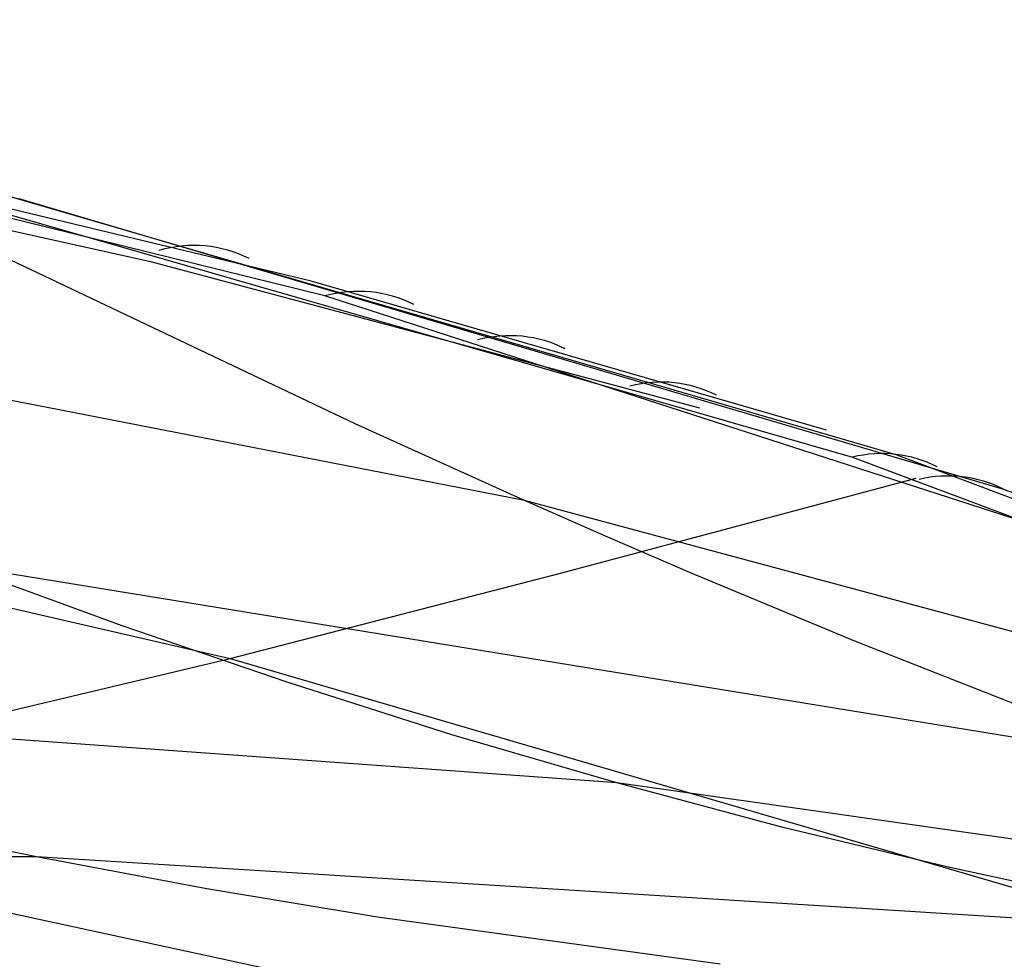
# Model space of a CAD drawing. Extents: x -3378 to 3007, y -425 to 173.
# Tile 157 of 256: x -1275 to -1207, y 96 to 161. Entities that reach past the tile are written whole.
import ezdxf

# ---------------------------------------------------------------- set-up
doc = ezdxf.new("R2010")
doc.units = 0
doc.layers.add('PREDEFINITO', color=7, linetype='CONTINUOUS')

msp = doc.modelspace()

# ---------------------------------------------------------------- linework, layer by layer
at = {"layer": 'PREDEFINITO'}
for p, q in [((-1332.238, 160.689, 2515.811), (-1274.64, 148.442, 2649.806)), ((-1253.778, 141.804, 2715.237), (-1307.424, 155.046, 2591.288)), ((-1251.702, 133.056, 2592.962), (-1293.559, 152.945, 2605.783)), ((-1303.296, 152.486, 2609.258), (-1265.791, 144.177, 2691.977)), ((-1254.705, 142.818, 2691.627), (-1290.282, 151.362, 2604.785)), ((-1280.916, 148.968, 2652.557), (-1217.698, 130.788, 2798.507)), ((-1277.711, 149.309, 2651.218), (-1214.724, 130.976, 2797.257)), ((-1274.64, 148.442, 2649.806), (-1207.374, 128.606, 2806.482)), ((-1274.64, 148.442, 2649.806), (-1207.374, 128.606, 2806.482)), ((-1265.791, 144.177, 2691.977), (-1228.15, 134.157, 2774.392)), ((-1219.483, 132.626, 2778.256), (-1254.705, 142.818, 2691.627)), ((-1191.143, 121.563, 2859.741), (-1253.778, 141.804, 2715.237)), ((-1240.126, 127.819, 2588.977), (-1281.964, 135.98, 2487.017)), ((-1240.126, 127.819, 2588.977), (-1251.702, 133.056, 2592.962)), ((-1217.698, 130.788, 2798.507), (-1149.166, 105.097, 2956.41)), ((-1214.724, 130.976, 2797.257), (-1146.588, 105.117, 2955.308)), ((-1225.785, 126.023, 2815.182), (-1213.349, 129.343, 2808.537)), ((-1207.374, 128.606, 2806.482), (-1141.583, 103.273, 2960.161)), ((-1207.374, 128.606, 2806.482), (-1141.583, 103.273, 2960.161)), ((-1305.203, 127.335, 2734.172), (-1260.238, 117.031, 2831.985)), ((-1159.087, 106.068, 2790.731), (-1240.126, 127.819, 2588.977)), ((-1234.426, 125.31, 2586.852), (-1240.126, 127.819, 2588.977)), ((-1237.561, 122.888, 2821.189), (-1225.785, 126.023, 2815.182)), ((-1228.766, 122.871, 2584.633), (-1234.426, 125.31, 2586.852)), ((-1195.374, 109.79, 2569.715), (-1278.91, 123.383, 2366.668)), ((-1267.624, 119.26, 2361.734), (-1278.91, 123.383, 2366.668)), ((-1260.238, 117.031, 2831.985), (-1237.561, 122.888, 2821.189)), ((-1217.545, 118.207, 2579.937), (-1228.766, 122.871, 2584.633)), ((-1256.35, 115.401, 2356.688), (-1267.624, 119.26, 2361.734)), ((-1206.427, 113.842, 2574.946), (-1217.545, 118.207, 2579.937)), ((-1283.479, 111.499, 2842.232), (-1260.238, 117.031, 2831.985)), ((-1260.238, 117.031, 2831.985), (-1164.424, 88.993, 3036.681)), ((-1245.083, 111.815, 2351.543), (-1256.35, 115.401, 2356.688)), ((-1233.815, 108.514, 2346.316), (-1319.751, 114.736, 2142.211)), ((-1233.815, 108.514, 2346.316), (-1245.083, 111.815, 2351.543)), ((-1151.314, 96.805, 2547.36), (-1233.815, 108.514, 2346.316)), ((-1222.539, 105.505, 2341.023), (-1233.815, 108.514, 2346.316)), ((-1307.097, 106.505, 2852.095), (-1226.061, 89.004, 3027.425)), ((-1273.5, 103.459, 2122.324), (-1285.116, 105.892, 2127.313)), ((-1211.247, 102.781, 2335.684), (-1222.539, 105.505, 2341.023)), ((-1273.5, 103.459, 2122.324), (-1360.683, 104.071, 1919.176)), ((-1188.583, 98.146, 2324.95), (-1273.5, 103.459, 2122.324)), ((-1261.849, 101.277, 2117.322), (-1273.5, 103.459, 2122.324)), ((-1199.931, 100.331, 2330.32), (-1211.247, 102.781, 2335.684)), ((-1250.171, 99.337, 2112.306), (-1261.849, 101.277, 2117.322)), ((-1226.75, 96.121, 2102.221), (-1250.171, 99.337, 2112.306))]:
    msp.add_line(p, q, dxfattribs=at)
at = {"layer": 'PREDEFINITO', "extrusion": (0.392278, -0.106247, 0.91369)}
msp.add_arc((-199.617, 2238.372, 1945.263), 10, 349.33963, 28.88692, dxfattribs=at)
at = {"layer": 'PREDEFINITO', "extrusion": (0.39201, -0.112023, 0.913115)}
msp.add_arc((-216.889, 2238.504, 1971.945), 10, 350.04092, 29.08109, dxfattribs=at)
at = {"layer": 'PREDEFINITO', "extrusion": (0.391749, -0.117359, 0.912557)}
msp.add_arc((-232.579, 2238.607, 1996.416), 10, 350.6995, 29.24251, dxfattribs=at)
at = {"layer": 'PREDEFINITO', "extrusion": (0.391477, -0.12273, 0.911967)}
msp.add_arc((-248.104, 2238.708, 2020.81), 10, 351.37253, 29.38834, dxfattribs=at)
at = {"layer": 'PREDEFINITO', "extrusion": (0.391065, -0.130665, 0.91104)}
msp.add_arc((-270.543, 2238.889, 2056.263), 10, 352.38463, 29.57625, dxfattribs=at)
at = {"layer": 'PREDEFINITO', "extrusion": (0.390938, -0.133083, 0.910745)}
msp.add_arc((-277.262, 2238.955, 2066.865), 10, 352.69683, 29.6286, dxfattribs=at)

doc.saveas('drawing.dxf')
